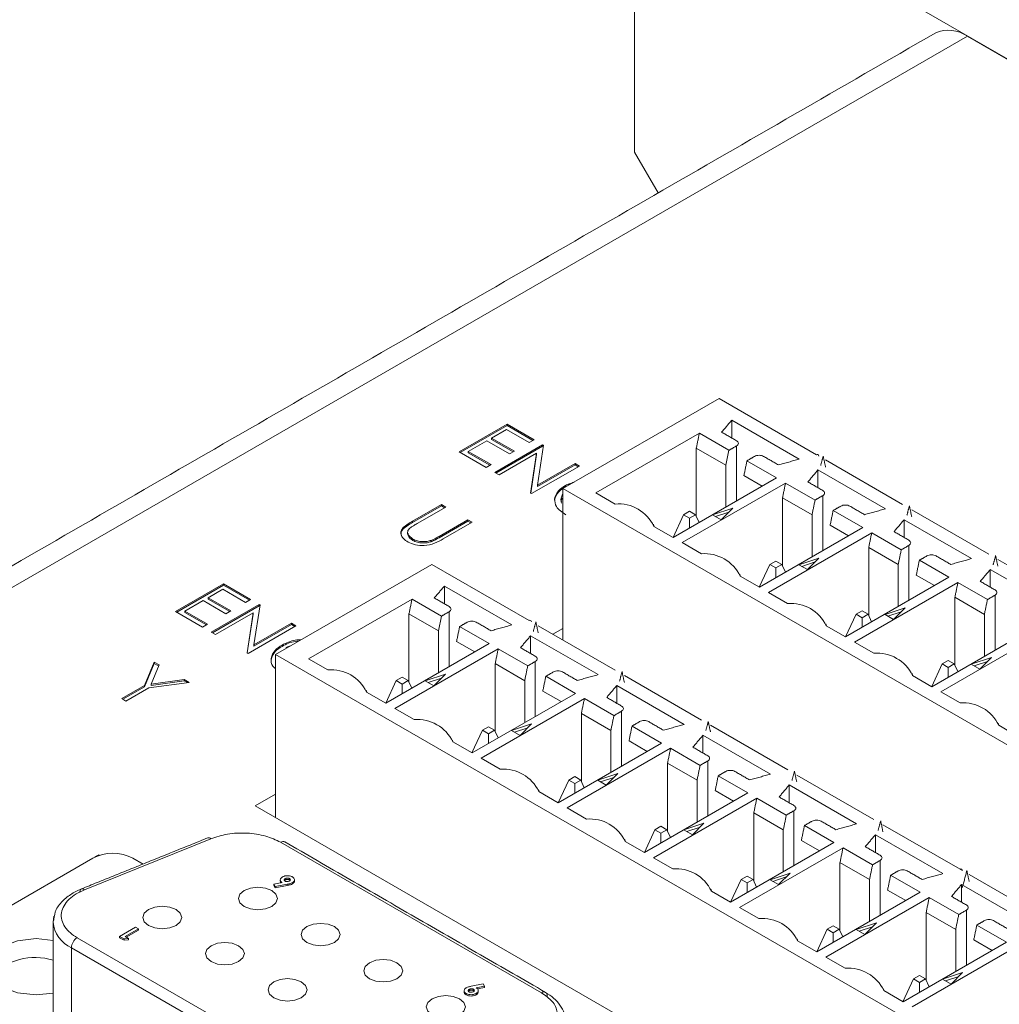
# Model space of a CAD drawing. Header units: inches. Extents: x 0.2 to 16.3, y 0.2 to 11.5.
# Tile 24 of 64: x 2.1 to 2.9, y 3.1 to 3.9. Entities that reach past the tile are written whole.
import ezdxf

# ---------------------------------------------------------------- set-up
doc = ezdxf.new("R2010")
doc.units = ezdxf.units.IN
doc.header["$MEASUREMENT"] = 0

msp = doc.modelspace()

# ---------------------------------------------------------------- linework, layer by layer
at = {"color": 7, "linetype": 'Continuous', "lineweight": 15}
for p, q in [((4.93972, 2.65299), (2.5827, 4.01367)), ((2.5827, 4.01367), (2.5827, 3.76054)), ((2.85565, 3.85573), (1.00962, 2.79004)), ((4.66678, 2.81018), (2.85565, 3.85573)), ((2.5827, 3.76054), (2.602, 3.72711)), ((2.52391, 3.48448), (2.65196, 3.55841)), ((2.65196, 3.55841), (2.73186, 3.51228)), ((2.71766, 3.50869), (2.66236, 3.54062)), ((2.66236, 3.52605), (2.66236, 3.54062)), ((2.43875, 3.51467), (2.47803, 3.53734)), ((2.43968, 3.51413), (2.47803, 3.53627)), ((2.47753, 3.53298), (2.46544, 3.52601)), ((2.49616, 3.52223), (2.47753, 3.53298)), ((2.47803, 3.53734), (2.50019, 3.52455)), ((2.47803, 3.53627), (2.47803, 3.53734)), ((2.47803, 3.53627), (2.49926, 3.52402)), ((2.46141, 3.52368), (2.4463, 3.51496)), ((2.48005, 3.51292), (2.46141, 3.52368)), ((2.46544, 3.52601), (2.48407, 3.51525)), ((2.46544, 3.52493), (2.46544, 3.52601)), ((2.46544, 3.52493), (2.48315, 3.51471)), ((2.50019, 3.52455), (2.49616, 3.52223)), ((2.6358, 3.5299), (2.55102, 3.48096)), ((2.66002, 3.51592), (2.6358, 3.5299)), ((2.4463, 3.51496), (2.46494, 3.5042)), ((2.4463, 3.51389), (2.4463, 3.51496)), ((2.46796, 3.4978), (2.50724, 3.52048)), ((2.46889, 3.49727), (2.50724, 3.51941)), ((2.48407, 3.51525), (2.48005, 3.51292)), ((2.50798, 3.52005), (2.50302, 3.48722)), ((2.50724, 3.52048), (2.50798, 3.52005)), ((2.50724, 3.51941), (2.50724, 3.52048)), ((2.50724, 3.51941), (2.50783, 3.51907)), ((2.63331, 3.51775), (2.63331, 3.46181)), ((2.65753, 3.50376), (2.63331, 3.51775)), ((2.65753, 3.50376), (2.66002, 3.51592)), ((2.66626, 3.51952), (2.66626, 3.47441)), ((2.46091, 3.50187), (2.43875, 3.51467)), ((2.4463, 3.51389), (2.46401, 3.50366)), ((2.50233, 3.51358), (2.47148, 3.49577)), ((2.49737, 3.48082), (2.50233, 3.51358)), ((2.49752, 3.48074), (2.50233, 3.51251)), ((2.50233, 3.51251), (2.50233, 3.51358)), ((2.69909, 3.49336), (2.67487, 3.50734)), ((2.73929, 3.508), (2.80257, 3.47146)), ((2.46494, 3.5042), (2.46091, 3.50187)), ((2.53746, 3.50304), (2.49818, 3.48036)), ((2.50302, 3.48722), (2.53393, 3.50507)), ((2.50302, 3.48615), (2.53393, 3.504)), ((2.53393, 3.50507), (2.53746, 3.50304)), ((2.53393, 3.504), (2.53393, 3.50507)), ((2.53393, 3.504), (2.53653, 3.5025)), ((2.65753, 3.50376), (2.65753, 3.46937)), ((2.78838, 3.46787), (2.73307, 3.4998)), ((2.73307, 3.48523), (2.73307, 3.4998)), ((2.47148, 3.49577), (2.46796, 3.4978)), ((2.61431, 3.44442), (2.69909, 3.49336)), ((2.67238, 3.49519), (2.68732, 3.48657)), ((2.50302, 3.48615), (2.50302, 3.48722)), ((3.11539, 3.14302), (2.52391, 3.48448)), ((2.52391, 3.48448), (2.52391, 3.3602)), ((2.5261, 3.48611), (2.5261, 3.48718)), ((2.70651, 3.48908), (2.62173, 3.44014)), ((2.73073, 3.47509), (2.70651, 3.48908)), ((2.49818, 3.48036), (2.49737, 3.48082)), ((2.55102, 3.48096), (2.56681, 3.47184)), ((2.70402, 3.47693), (2.70402, 3.42099)), ((2.72824, 3.46294), (2.70402, 3.47693)), ((2.73697, 3.4787), (2.73697, 3.43359)), ((2.40049, 3.45769), (2.42422, 3.47139)), ((2.40049, 3.45662), (2.42422, 3.47032)), ((2.42774, 3.46935), (2.40421, 3.45577)), ((2.42422, 3.47139), (2.42774, 3.46935)), ((2.42422, 3.47032), (2.42422, 3.47139)), ((2.42422, 3.47032), (2.42681, 3.46882)), ((2.66319, 3.46836), (2.64672, 3.46287)), ((2.65368, 3.45885), (2.66319, 3.46836)), ((2.7698, 3.45254), (2.74558, 3.46652)), ((2.81, 3.46718), (2.87328, 3.43064)), ((2.42234, 3.4453), (2.44587, 3.45889)), ((2.44587, 3.45889), (2.4494, 3.45685)), ((2.44587, 3.45782), (2.44587, 3.45889)), ((2.6143, 3.44443), (2.62294, 3.46305)), ((2.62784, 3.46588), (2.62294, 3.46305)), ((2.62294, 3.46305), (2.62784, 3.46022)), ((2.63274, 3.46305), (2.62784, 3.46588)), ((2.62784, 3.46022), (2.63274, 3.46305)), ((2.62784, 3.45223), (2.62784, 3.46022)), ((2.63566, 3.45675), (2.63274, 3.46305)), ((2.64672, 3.46287), (2.65368, 3.45885)), ((2.65998, 3.46514), (2.64907, 3.46151)), ((2.72824, 3.46294), (2.72824, 3.42855)), ((2.85909, 3.42705), (2.80378, 3.45898)), ((2.80378, 3.44441), (2.80378, 3.45898)), ((2.39291, 3.45144), (2.39291, 3.45251)), ((2.40049, 3.45662), (2.40049, 3.45769)), ((2.42234, 3.44423), (2.44587, 3.45782)), ((2.4494, 3.45685), (2.42567, 3.44316)), ((2.44587, 3.45782), (2.44847, 3.45632)), ((2.59852, 3.45354), (2.61431, 3.44442)), ((2.68502, 3.4036), (2.7698, 3.45254)), ((2.74309, 3.45437), (2.75803, 3.44575)), ((2.40073, 3.44201), (2.40073, 3.44308)), ((2.42234, 3.44423), (2.42234, 3.4453)), ((2.77722, 3.44826), (2.69244, 3.39932)), ((2.80144, 3.43427), (2.77722, 3.44826)), ((2.41584, 3.44094), (2.41584, 3.44201)), ((2.62173, 3.44014), (2.63752, 3.43102)), ((2.77473, 3.43611), (2.77473, 3.38017)), ((2.79895, 3.42212), (2.77473, 3.43611)), ((2.80768, 3.43787), (2.80768, 3.39277)), ((2.7339, 3.42754), (2.71743, 3.42205)), ((2.72439, 3.41803), (2.7339, 3.42754)), ((2.88071, 3.42636), (2.94399, 3.38982)), ((2.2882, 3.34841), (2.41626, 3.42234)), ((2.41626, 3.42234), (2.49616, 3.37622)), ((2.68501, 3.40361), (2.69365, 3.42223)), ((2.69855, 3.42506), (2.69365, 3.42223)), ((2.69365, 3.42223), (2.69855, 3.4194)), ((2.70345, 3.42223), (2.69855, 3.42506)), ((2.69855, 3.4194), (2.70345, 3.42223)), ((2.69855, 3.41141), (2.69855, 3.4194)), ((2.70637, 3.41593), (2.70345, 3.42223)), ((2.71743, 3.42205), (2.72439, 3.41803)), ((2.73069, 3.42432), (2.71979, 3.42069)), ((2.79895, 3.42212), (2.79895, 3.38773)), ((2.84051, 3.41172), (2.81629, 3.4257)), ((2.9298, 3.38623), (2.87449, 3.41816)), ((2.87449, 3.40359), (2.87449, 3.41816)), ((2.66923, 3.41272), (2.68502, 3.4036)), ((2.75573, 3.36278), (2.84051, 3.41172)), ((2.8138, 3.41355), (2.82874, 3.40493)), ((2.20619, 3.38361), (2.24547, 3.40629)), ((2.20711, 3.38307), (2.24547, 3.40522)), ((2.24497, 3.40193), (2.23288, 3.39495)), ((2.2636, 3.39117), (2.24497, 3.40193)), ((2.24547, 3.40629), (2.26763, 3.39349)), ((2.24547, 3.40522), (2.24547, 3.40629)), ((2.24547, 3.40522), (2.2667, 3.39296)), ((2.48196, 3.37263), (2.42666, 3.40455)), ((2.42666, 3.38998), (2.42666, 3.40455)), ((2.84793, 3.40744), (2.76315, 3.35849)), ((2.87215, 3.39345), (2.84793, 3.40744)), ((2.23288, 3.39495), (2.25151, 3.38419)), ((2.23288, 3.39388), (2.23288, 3.39495)), ((2.23288, 3.39388), (2.25059, 3.38365)), ((2.4001, 3.39383), (2.31532, 3.34489)), ((2.42432, 3.37985), (2.4001, 3.39383)), ((2.69244, 3.39932), (2.70823, 3.3902)), ((2.84544, 3.39528), (2.84544, 3.33935)), ((2.86966, 3.3813), (2.84544, 3.39528)), ((2.87839, 3.39705), (2.87839, 3.35195)), ((2.22885, 3.39262), (2.21374, 3.3839)), ((2.24748, 3.38186), (2.22885, 3.39262)), ((2.2354, 3.36675), (2.27468, 3.38942)), ((2.23632, 3.36621), (2.27468, 3.38835)), ((2.26763, 3.39349), (2.2636, 3.39117)), ((2.27542, 3.389), (2.27045, 3.35617)), ((2.27468, 3.38942), (2.27542, 3.389)), ((2.27468, 3.38835), (2.27468, 3.38942)), ((2.27468, 3.38835), (2.27527, 3.38801)), ((2.80461, 3.38672), (2.78814, 3.38123)), ((2.7951, 3.37721), (2.80461, 3.38672)), ((2.22835, 3.37082), (2.20619, 3.38361)), ((2.21374, 3.3839), (2.23237, 3.37314)), ((2.21374, 3.38283), (2.21374, 3.3839)), ((2.21374, 3.38283), (2.23145, 3.37261)), ((2.26977, 3.38252), (2.23892, 3.36471)), ((2.25151, 3.38419), (2.24748, 3.38186)), ((2.26481, 3.34976), (2.26977, 3.38252)), ((2.26496, 3.34968), (2.26977, 3.38145)), ((2.26977, 3.38145), (2.26977, 3.38252)), ((2.39761, 3.38168), (2.39761, 3.32574)), ((2.42183, 3.3677), (2.39761, 3.38168)), ((2.42183, 3.3677), (2.42432, 3.37985)), ((2.43055, 3.38345), (2.43055, 3.33834)), ((2.75572, 3.36279), (2.76436, 3.38141)), ((2.76926, 3.38424), (2.76436, 3.38141)), ((2.76436, 3.38141), (2.76926, 3.37858)), ((2.77416, 3.38141), (2.76926, 3.38424)), ((2.76926, 3.37858), (2.77416, 3.38141)), ((2.76926, 3.37059), (2.76926, 3.37858)), ((2.77708, 3.37511), (2.77416, 3.38141)), ((2.78814, 3.38123), (2.7951, 3.37721)), ((2.8014, 3.3835), (2.7905, 3.37987)), ((2.86966, 3.3813), (2.86966, 3.34691)), ((2.23237, 3.37314), (2.22835, 3.37082)), ((2.3049, 3.37198), (2.26562, 3.3493)), ((2.27045, 3.35617), (2.30137, 3.37401)), ((2.27045, 3.35509), (2.30137, 3.37294)), ((2.30137, 3.37401), (2.3049, 3.37198)), ((2.30137, 3.37294), (2.30137, 3.37401)), ((2.30137, 3.37294), (2.30397, 3.37144)), ((2.46338, 3.35729), (2.43916, 3.37128)), ((2.50358, 3.37193), (2.56687, 3.3354)), ((2.51562, 3.36498), (2.52391, 3.36977)), ((2.73994, 3.3719), (2.75573, 3.36278)), ((2.82644, 3.32196), (2.91122, 3.3709)), ((2.23892, 3.36471), (2.2354, 3.36675)), ((2.42183, 3.3677), (2.42183, 3.33331)), ((2.55267, 3.33181), (2.49737, 3.36373)), ((2.49737, 3.34916), (2.49737, 3.36373)), ((2.91864, 3.36662), (2.83386, 3.31767)), ((2.27045, 3.35509), (2.27045, 3.35617)), ((2.29354, 3.35505), (2.29354, 3.35612)), ((2.37861, 3.30835), (2.46338, 3.35729)), ((2.43668, 3.35913), (2.45162, 3.3505)), ((2.76315, 3.35849), (2.77894, 3.34938)), ((2.26562, 3.3493), (2.26481, 3.34976)), ((2.87969, 3.00696), (2.2882, 3.34841)), ((2.2882, 3.34841), (2.2882, 3.2145)), ((2.47081, 3.35301), (2.38603, 3.30407)), ((2.49503, 3.33903), (2.47081, 3.35301)), ((2.87533, 3.34589), (2.85885, 3.3404)), ((2.86581, 3.33639), (2.87533, 3.34589)), ((2.18062, 3.32291), (2.18863, 3.34208)), ((2.18062, 3.32184), (2.18863, 3.341)), ((2.19267, 3.33975), (2.18612, 3.32404)), ((2.18863, 3.34208), (2.19267, 3.33975)), ((2.18863, 3.341), (2.18863, 3.34208)), ((2.18863, 3.341), (2.19231, 3.33888)), ((2.31532, 3.34489), (2.33111, 3.33577)), ((2.46832, 3.34086), (2.46832, 3.28492)), ((2.49254, 3.32688), (2.46832, 3.34086)), ((2.50126, 3.34263), (2.50126, 3.29752)), ((2.82643, 3.32197), (2.83507, 3.34059)), ((2.83997, 3.34342), (2.83507, 3.34059)), ((2.83507, 3.34059), (2.83997, 3.33776)), ((2.84487, 3.34059), (2.83997, 3.34342)), ((2.83997, 3.33776), (2.84487, 3.34059)), ((2.83997, 3.32977), (2.83997, 3.33776)), ((2.8478, 3.33429), (2.84487, 3.34059)), ((2.85885, 3.3404), (2.86581, 3.33639)), ((2.87211, 3.34268), (2.86121, 3.33905)), ((2.39214, 3.32981), (2.38723, 3.32698)), ((2.39704, 3.32698), (2.39214, 3.32981)), ((2.42749, 3.33229), (2.41102, 3.3268)), ((2.41798, 3.32278), (2.42749, 3.33229)), ((2.53409, 3.31647), (2.50987, 3.33046)), ((2.57429, 3.33111), (2.63758, 3.29457)), ((2.81065, 3.33108), (2.82644, 3.32196)), ((2.16194, 3.31213), (2.18062, 3.32291)), ((2.16287, 3.31159), (2.18062, 3.32184)), ((2.18062, 3.32184), (2.18062, 3.32291)), ((2.21734, 3.3255), (2.18414, 3.32087)), ((2.18612, 3.32404), (2.2133, 3.32783)), ((2.18612, 3.32297), (2.2133, 3.32676)), ((2.18612, 3.32297), (2.18612, 3.32404)), ((2.2133, 3.32783), (2.21734, 3.3255)), ((2.2133, 3.32676), (2.2133, 3.32783)), ((2.2133, 3.32676), (2.21585, 3.3253)), ((2.37859, 3.30836), (2.38723, 3.32698)), ((2.38723, 3.32698), (2.39214, 3.32415)), ((2.39214, 3.32415), (2.39704, 3.32698)), ((2.39214, 3.31616), (2.39214, 3.32415)), ((2.39996, 3.32068), (2.39704, 3.32698)), ((2.41102, 3.3268), (2.41798, 3.32278)), ((2.42428, 3.32907), (2.41337, 3.32544)), ((2.49254, 3.32688), (2.49254, 3.29249)), ((2.62338, 3.29099), (2.56808, 3.32291)), ((2.56808, 3.30834), (2.56808, 3.32291)), ((2.18414, 3.32087), (2.16547, 3.31009)), ((2.36282, 3.31747), (2.37861, 3.30835)), ((2.44932, 3.26753), (2.53409, 3.31647)), ((2.50739, 3.3183), (2.52233, 3.30968)), ((2.83386, 3.31767), (2.84966, 3.30856)), ((2.16547, 3.31009), (2.16194, 3.31213)), ((2.54152, 3.31219), (2.45674, 3.26325)), ((2.56574, 3.29821), (2.54152, 3.31219)), ((2.38603, 3.30407), (2.40182, 3.29495)), ((2.53903, 3.30004), (2.53903, 3.2441)), ((2.56325, 3.28606), (2.53903, 3.30004)), ((2.57197, 3.30181), (2.57197, 3.2567)), ((2.46285, 3.28899), (2.45794, 3.28616)), ((2.46775, 3.28616), (2.46285, 3.28899)), ((2.4982, 3.29147), (2.48173, 3.28598)), ((2.48869, 3.28196), (2.4982, 3.29147)), ((2.60481, 3.27565), (2.58059, 3.28964)), ((2.64501, 3.29029), (2.70829, 3.25375)), ((2.88136, 3.29026), (2.89715, 3.28114)), ((2.4493, 3.26754), (2.45794, 3.28616)), ((2.45794, 3.28616), (2.46285, 3.28333)), ((2.46285, 3.28333), (2.46775, 3.28616)), ((2.46285, 3.27534), (2.46285, 3.28333)), ((2.47067, 3.27986), (2.46775, 3.28616)), ((2.48173, 3.28598), (2.48869, 3.28196)), ((2.49499, 3.28825), (2.48408, 3.28462)), ((2.56325, 3.28606), (2.56325, 3.25167)), ((2.69409, 3.25017), (2.63879, 3.28209)), ((2.63879, 3.26752), (2.63879, 3.28209)), ((2.43353, 3.27665), (2.44932, 3.26753)), ((2.52003, 3.22671), (2.60481, 3.27565)), ((2.5781, 3.27748), (2.59304, 3.26886)), ((2.61223, 3.27137), (2.52745, 3.22243)), ((2.63645, 3.25739), (2.61223, 3.27137)), ((2.45674, 3.26325), (2.47253, 3.25413)), ((2.60974, 3.25922), (2.60974, 3.20328)), ((2.63396, 3.24523), (2.60974, 3.25922)), ((2.64269, 3.26099), (2.64269, 3.21588)), ((2.56891, 3.25065), (2.55244, 3.24516)), ((2.5594, 3.24114), (2.56891, 3.25065)), ((2.67552, 3.23483), (2.6513, 3.24881)), ((2.71572, 3.24947), (2.779, 3.21293)), ((2.52001, 3.22672), (2.52866, 3.24534)), ((2.53356, 3.24817), (2.52866, 3.24534)), ((2.52866, 3.24534), (2.53356, 3.24251)), ((2.53846, 3.24534), (2.53356, 3.24817)), ((2.53356, 3.24251), (2.53846, 3.24534)), ((2.53356, 3.23452), (2.53356, 3.24251)), ((2.54138, 3.23904), (2.53846, 3.24534)), ((2.55244, 3.24516), (2.5594, 3.24114)), ((2.5657, 3.24743), (2.55479, 3.2438)), ((2.63396, 3.24523), (2.63396, 3.21084)), ((2.76481, 3.20934), (2.7095, 3.24127)), ((2.7095, 3.2267), (2.7095, 3.24127)), ((2.27157, 3.2241), (2.2882, 3.2337)), ((2.50424, 3.23583), (2.52003, 3.22671)), ((2.59074, 3.18589), (2.67552, 3.23483)), ((2.64881, 3.23666), (2.66375, 3.22804)), ((3.56558, 2.47709), (2.27157, 3.2241)), ((2.68294, 3.23055), (2.59816, 3.18161)), ((2.70716, 3.21657), (2.68294, 3.23055)), ((2.52745, 3.22243), (2.54324, 3.21331)), ((2.68045, 3.2184), (2.68045, 3.16246)), ((2.70467, 3.20441), (2.68045, 3.2184)), ((2.7134, 3.22017), (2.7134, 3.17506)), ((2.63962, 3.20983), (2.62315, 3.20434)), ((2.63011, 3.20032), (2.63962, 3.20983)), ((2.74623, 3.19401), (2.72201, 3.20799)), ((2.78643, 3.20865), (2.84971, 3.17211)), ((2.59073, 3.1859), (2.59937, 3.20452)), ((2.60427, 3.20735), (2.59937, 3.20452)), ((2.59937, 3.20452), (2.60427, 3.20169)), ((2.60917, 3.20452), (2.60427, 3.20735)), ((2.60427, 3.20169), (2.60917, 3.20452)), ((2.60427, 3.1937), (2.60427, 3.20169)), ((2.61209, 3.19822), (2.60917, 3.20452)), ((2.62315, 3.20434), (2.63011, 3.20032)), ((2.63641, 3.20661), (2.6255, 3.20298)), ((2.70467, 3.20441), (2.70467, 3.17002)), ((2.83552, 3.16852), (2.78021, 3.20045)), ((2.78021, 3.18588), (2.78021, 3.20045)), ((2.23514, 3.19717), (2.13144, 3.15526)), ((2.50631, 3.07076), (2.29234, 3.19428)), ((2.57495, 3.19501), (2.59074, 3.18589)), ((2.66145, 3.14507), (2.74623, 3.19401)), ((2.71952, 3.19584), (2.73446, 3.18722)), ((2.14312, 3.18396), (2.14005, 3.18219)), ((2.14375, 3.18359), (2.14312, 3.18396)), ((2.14312, 3.18339), (2.14312, 3.18396)), ((2.75365, 3.18973), (2.66887, 3.14079)), ((2.77787, 3.17575), (2.75365, 3.18973)), ((1.93735, 3.06528), (2.13817, 3.18121)), ((2.17117, 3.18121), (2.17947, 3.17642)), ((2.59816, 3.18161), (2.61395, 3.17249)), ((2.75116, 3.17758), (2.75116, 3.12164)), ((2.77538, 3.16359), (2.75116, 3.17758)), ((2.78411, 3.17935), (2.78411, 3.13424)), ((2.71033, 3.16901), (2.69386, 3.16352)), ((2.70082, 3.1595), (2.71033, 3.16901)), ((2.85002, 3.17194), (2.85157, 3.17104)), ((2.85714, 3.16783), (2.92042, 3.13129)), ((2.28689, 3.15985), (2.29368, 3.16112)), ((2.28792, 3.15803), (2.28689, 3.15985)), ((2.28689, 3.15985), (2.28689, 3.15876)), ((2.29781, 3.15989), (2.28792, 3.15803)), ((2.2961, 3.16438), (2.2961, 3.16329)), ((2.29781, 3.15989), (2.29781, 3.1588)), ((2.29968, 3.16447), (2.29968, 3.16338)), ((2.30195, 3.16005), (2.30195, 3.16114)), ((2.66144, 3.14508), (2.67008, 3.1637)), ((2.67498, 3.16653), (2.67008, 3.1637)), ((2.67008, 3.1637), (2.67498, 3.16087)), ((2.67988, 3.1637), (2.67498, 3.16653)), ((2.67498, 3.16087), (2.67988, 3.1637)), ((2.67498, 3.15288), (2.67498, 3.16087)), ((2.6828, 3.1574), (2.67988, 3.1637)), ((2.69386, 3.16352), (2.70082, 3.1595)), ((2.70712, 3.16579), (2.69621, 3.16216)), ((2.77538, 3.16359), (2.77538, 3.1292)), ((2.81694, 3.15319), (2.79272, 3.16717)), ((2.90623, 3.1277), (2.85092, 3.15963)), ((2.85092, 3.14506), (2.85092, 3.15963)), ((2.28689, 3.15876), (2.28792, 3.15694)), ((2.28792, 3.15694), (2.29781, 3.1588)), ((2.28792, 3.15803), (2.28792, 3.15694)), ((2.64566, 3.15419), (2.66145, 3.14507)), ((2.73216, 3.10425), (2.81694, 3.15319)), ((2.79023, 3.15502), (2.80517, 3.1464)), ((2.82436, 3.14891), (2.73958, 3.09997)), ((2.84858, 3.13492), (2.82436, 3.14891)), ((2.66887, 3.14079), (2.68466, 3.13167)), ((2.82187, 3.13676), (2.82187, 3.08082)), ((2.84609, 3.12277), (2.82187, 3.13676)), ((2.85482, 3.13853), (2.85482, 3.09342)), ((2.78104, 3.12819), (2.76457, 3.1227)), ((2.77153, 3.11868), (2.78104, 3.12819)), ((2.16022, 3.11702), (2.17336, 3.12461)), ((2.17572, 3.12324), (2.16477, 3.11692)), ((2.16571, 3.11638), (2.17572, 3.12216)), ((2.17336, 3.12461), (2.17572, 3.12324)), ((2.17572, 3.12324), (2.17572, 3.12216)), ((2.73215, 3.10426), (2.74079, 3.12288)), ((2.74569, 3.12571), (2.74079, 3.12288)), ((2.74079, 3.12288), (2.74569, 3.12005)), ((2.75059, 3.12288), (2.74569, 3.12571)), ((2.74569, 3.12005), (2.75059, 3.12288)), ((2.74569, 3.11206), (2.74569, 3.12005)), ((2.75351, 3.11658), (2.75059, 3.12288)), ((2.76457, 3.1227), (2.77153, 3.11868)), ((2.77783, 3.12497), (2.76693, 3.12134)), ((2.84609, 3.12277), (2.84609, 3.08838)), ((2.88765, 3.11237), (2.86343, 3.12635)), ((2.12547, 3.11591), (2.37054, 2.97443)), ((2.16386, 3.11492), (2.16022, 3.11702)), ((2.16022, 3.11702), (2.16022, 3.11593)), ((2.16022, 3.11593), (2.16386, 3.11383)), ((2.16746, 3.11537), (2.16386, 3.11492)), ((2.16386, 3.11492), (2.16386, 3.11383)), ((2.16386, 3.11383), (2.16746, 3.11428)), ((2.16477, 3.11692), (2.16746, 3.11537)), ((2.16746, 3.11537), (2.16746, 3.11428)), ((2.71637, 3.11337), (2.73216, 3.10425)), ((2.80287, 3.06343), (2.88765, 3.11237)), ((2.86094, 3.1142), (2.87588, 3.10558)), ((2.12075, 3.10774), (2.36583, 2.96626)), ((2.12075, 2.9907), (2.12075, 3.10774)), ((2.89507, 3.10809), (2.81029, 3.05915)), ((2.73958, 3.09997), (2.75537, 3.09085)), ((2.85176, 3.08737), (2.83528, 3.08188)), ((2.84224, 3.07786), (2.85176, 3.08737)), ((2.8115, 3.08206), (2.80286, 3.06344)), ((2.8164, 3.08489), (2.8115, 3.08206)), ((2.8115, 3.08206), (2.8164, 3.07923)), ((2.8213, 3.08206), (2.8164, 3.08489)), ((2.8164, 3.07923), (2.8213, 3.08206)), ((2.8164, 3.07124), (2.8164, 3.07923)), ((2.82422, 3.07576), (2.8213, 3.08206)), ((2.83528, 3.08188), (2.84224, 3.07786)), ((2.84854, 3.08415), (2.83764, 3.08052)), ((2.44705, 3.07248), (2.44705, 3.07357)), ((2.4487, 3.0761), (2.4586, 3.07797)), ((2.45054, 3.07368), (2.45054, 3.07259)), ((2.45964, 3.07615), (2.45284, 3.07487)), ((2.4539, 3.07398), (2.45964, 3.07506)), ((2.4586, 3.07797), (2.45964, 3.07615)), ((2.45964, 3.07615), (2.45964, 3.07506)), ((2.78708, 3.07255), (2.80287, 3.06343)), ((2.44452, 3.07014), (2.44452, 3.06906)), ((2.45264, 3.07019), (2.45264, 3.0691))]:
    msp.add_line(p, q, dxfattribs=at)
at = {"color": 7, "linetype": 'Continuous', "lineweight": 15, "flags": 128}
for points in [[(2.29234, 3.19428), (2.29326, 3.19471), (2.29415, 3.19491), (2.29496, 3.19488), (2.29568, 3.19461), (2.29568, 3.19461)], [(2.13144, 3.15526), (2.13069, 3.15577), (2.12997, 3.15606), (2.12931, 3.1561), (2.12873, 3.1559), (2.12826, 3.15547), (2.1279, 3.15482), (2.12769, 3.15398), (2.12761, 3.15297)], [(2.26238, 3.1547), (2.25891, 3.15171), (2.2577, 3.14817), (2.25891, 3.14464), (2.26238, 3.14164), (2.26757, 3.13964), (2.2737, 3.13893), (2.27982, 3.13964), (2.28501, 3.14164), (2.28848, 3.14464), (2.2897, 3.14817), (2.28848, 3.15171), (2.28501, 3.1547), (2.27982, 3.1567), (2.2737, 3.15741), (2.26757, 3.1567), (2.26238, 3.1547)], [(2.18389, 3.13905), (2.18043, 3.13606), (2.17921, 3.13252), (2.18043, 3.12899), (2.18389, 3.12599), (2.18908, 3.12399), (2.19521, 3.12329), (2.20133, 3.12399), (2.20652, 3.12599), (2.20999, 3.12899), (2.21121, 3.13252), (2.20999, 3.13606), (2.20652, 3.13905), (2.20133, 3.14106), (2.19521, 3.14176), (2.18908, 3.14106), (2.18389, 3.13905)], [(2.10642, 3.1336), (2.10591, 3.13128), (2.10572, 3.1287)], [(2.31377, 3.12504), (2.3103, 3.12204), (2.30908, 3.11851), (2.3103, 3.11497), (2.31377, 3.11198), (2.31896, 3.10997), (2.32508, 3.10927), (2.3312, 3.10997), (2.33639, 3.11198), (2.33986, 3.11497), (2.34108, 3.11851), (2.33986, 3.12204), (2.33639, 3.12504), (2.3312, 3.12704), (2.32508, 3.12774), (2.31896, 3.12704), (2.31377, 3.12504)], [(2.10572, 3.11372), (2.09173, 3.11518), (2.07643, 3.11342), (2.06345, 3.10842), (2.05478, 3.10093), (2.05173, 3.09209), (2.05478, 3.08325), (2.06345, 3.07576), (2.07643, 3.07076), (2.09173, 3.069), (2.10572, 3.07045)], [(2.23528, 3.10939), (2.23181, 3.10639), (2.23059, 3.10286), (2.23181, 3.09933), (2.23528, 3.09633), (2.24047, 3.09433), (2.24659, 3.09362), (2.25271, 3.09433), (2.2579, 3.09633), (2.26137, 3.09933), (2.26259, 3.10286), (2.26137, 3.10639), (2.2579, 3.10939), (2.25271, 3.11139), (2.24659, 3.1121), (2.24047, 3.11139), (2.23528, 3.10939)], [(2.36515, 3.09538), (2.36168, 3.09238), (2.36046, 3.08884), (2.36168, 3.08531), (2.36515, 3.08231), (2.37034, 3.08031), (2.37646, 3.07961), (2.38259, 3.08031), (2.38778, 3.08231), (2.39124, 3.08531), (2.39246, 3.08884), (2.39124, 3.09238), (2.38778, 3.09538), (2.38259, 3.09738), (2.37646, 3.09808), (2.37034, 3.09738), (2.36515, 3.09538)], [(2.28666, 3.07973), (2.28319, 3.07673), (2.28197, 3.0732), (2.28319, 3.06966), (2.28666, 3.06667), (2.29185, 3.06466), (2.29797, 3.06396), (2.3041, 3.06466), (2.30929, 3.06667), (2.31276, 3.06966), (2.31397, 3.0732), (2.31276, 3.07673), (2.30929, 3.07973), (2.3041, 3.08173), (2.29797, 3.08243), (2.29185, 3.08173), (2.28666, 3.07973)], [(2.41653, 3.06571), (2.41306, 3.06272), (2.41185, 3.05918), (2.41306, 3.05565), (2.41653, 3.05265), (2.42172, 3.05065), (2.42785, 3.04995), (2.43397, 3.05065), (2.43916, 3.05265), (2.44263, 3.05565), (2.44385, 3.05918), (2.44263, 3.06272), (2.43916, 3.06571), (2.43397, 3.06772), (2.42785, 3.06842), (2.42172, 3.06772), (2.41653, 3.06571)]]:
    msp.add_lwpolyline(points, dxfattribs=at)
at = {"color": 7, "linetype": 'Continuous', "lineweight": 15}
for centre, radius, start, end in [((2.84022, 3.83419), 0.02649, 54.38242, 114.30709), ((2.73259, 3.5114), 0.00115, 350.78331, 129.20409), ((2.56948, 3.43984), 0.03211, 25.2464, 94.75898), ((2.64019, 3.39902), 0.03211, 25.24637, 94.75901), ((2.7109, 3.3582), 0.03211, 25.2464, 94.75898), ((2.49688, 3.37533), 0.00115, 350.78558, 129.20367), ((2.78161, 3.31738), 0.03211, 25.2464, 94.75898), ((2.33377, 3.30377), 0.03211, 25.24665, 94.75873), ((2.85232, 3.27656), 0.03211, 25.24639, 94.75899), ((2.40448, 3.26295), 0.03211, 25.24662, 94.75875), ((2.4752, 3.22213), 0.03211, 25.24665, 94.75873), ((2.54591, 3.18131), 0.03211, 25.24665, 94.75873), ((2.23328, 3.19547), 0.00252, 42.45853, 104.64351), ((2.15467, 3.14937), 0.03586, 62.6098, 117.39023), ((2.61662, 3.14049), 0.03211, 25.24664, 94.75873), ((2.85044, 3.17123), 0.00115, 350.78558, 129.20367), ((2.13097, 3.13095), 0.02535, 185.08865, 246.23151), ((2.68733, 3.09967), 0.03211, 25.24663, 94.75875), ((2.13099, 3.10728), 0.01025, 122.60557, 177.39437), ((2.09069, 3.04991), 0.0498, 72.44269, 136.92617), ((2.75804, 3.05885), 0.03211, 25.24663, 94.75875), ((2.50815, 3.06851), 0.00291, 350.78648, 129.20295)]:
    msp.add_arc(centre, radius, start, end, dxfattribs=at)
for points in [[(2.82931, 3.85833), (0.98329, 2.79265)], [(2.6541, 3.53082), (2.66236, 3.54062)], [(2.6358, 3.5299), (2.63331, 3.51775)], [(2.66626, 3.5238), (2.6541, 3.53082)], [(2.66002, 3.51592), (2.66626, 3.51952)], [(2.67487, 3.50734), (2.67238, 3.49519)], [(2.6811, 3.51094), (2.67487, 3.50734)], [(2.70068, 3.50393), (2.68853, 3.51094)], [(2.71766, 3.50869), (2.70068, 3.50393)], [(2.73743, 3.51121), (2.73533, 3.50339)], [(2.73927, 3.50222), (2.73743, 3.51121)], [(2.72481, 3.49), (2.73307, 3.4998)], [(2.5261, 3.48718), (2.53302, 3.48974)], [(2.70651, 3.48908), (2.70402, 3.47693)], [(2.73697, 3.48298), (2.72481, 3.49)], [(2.72824, 3.46294), (2.73073, 3.47509)], [(2.73073, 3.47509), (2.73697, 3.4787)], [(2.74558, 3.46652), (2.74309, 3.45437)], [(2.75181, 3.47012), (2.74558, 3.46652)], [(2.77139, 3.46311), (2.75924, 3.47012)], [(2.78838, 3.46787), (2.77139, 3.46311)], [(2.80814, 3.47039), (2.80604, 3.46257)], [(2.80998, 3.4614), (2.80814, 3.47039)], [(2.79552, 3.44918), (2.80378, 3.45898)], [(2.59867, 3.45345), (2.59809, 3.45519)], [(2.39651, 3.44884), (2.39651, 3.44751)], [(2.77722, 3.44826), (2.77473, 3.43611)], [(2.80768, 3.44216), (2.79552, 3.44918)], [(2.79895, 3.42212), (2.80144, 3.43427)], [(2.80144, 3.43427), (2.80768, 3.43787)], [(2.82252, 3.4293), (2.81629, 3.4257)], [(2.8421, 3.42229), (2.82995, 3.4293)], [(2.85909, 3.42705), (2.8421, 3.42229)], [(2.87885, 3.42957), (2.87681, 3.42194)], [(2.88064, 3.42083), (2.87885, 3.42957)], [(2.81629, 3.4257), (2.8138, 3.41355)], [(2.86623, 3.40836), (2.87449, 3.41816)], [(2.66938, 3.41263), (2.6688, 3.41437)], [(2.4184, 3.39475), (2.42666, 3.40455)], [(2.84793, 3.40744), (2.84544, 3.39528)], [(2.87839, 3.40134), (2.86623, 3.40836)], [(2.4001, 3.39383), (2.39761, 3.38168)], [(2.43055, 3.38773), (2.4184, 3.39475)], [(2.87215, 3.39345), (2.87839, 3.39705)], [(2.86966, 3.3813), (2.87215, 3.39345)], [(2.42432, 3.37985), (2.43055, 3.38345)], [(2.43916, 3.37128), (2.43668, 3.35913)], [(2.4454, 3.37488), (2.43916, 3.37128)], [(2.46498, 3.36786), (2.45282, 3.37488)], [(2.48196, 3.37263), (2.46498, 3.36786)], [(2.50173, 3.37514), (2.49963, 3.36732)], [(2.50357, 3.36615), (2.50173, 3.37514)], [(2.74009, 3.37181), (2.73951, 3.37355)], [(2.48911, 3.35393), (2.49737, 3.36373)], [(2.30012, 3.35529), (2.2968, 3.35393)], [(2.50126, 3.34691), (2.48911, 3.35393)], [(2.47081, 3.35301), (2.46832, 3.34086)], [(2.49254, 3.32688), (2.49503, 3.33903)], [(2.49503, 3.33903), (2.50126, 3.34263)], [(2.50987, 3.33046), (2.50739, 3.3183)], [(2.51611, 3.33406), (2.50987, 3.33046)], [(2.53569, 3.32704), (2.52354, 3.33406)], [(2.55267, 3.33181), (2.53569, 3.32704)], [(2.57244, 3.33432), (2.57034, 3.3265)], [(2.57428, 3.32533), (2.57244, 3.33432)], [(2.8108, 3.33099), (2.81022, 3.33273)], [(2.55982, 3.31311), (2.56808, 3.32291)], [(2.36296, 3.31738), (2.36238, 3.31912)], [(2.57197, 3.30609), (2.55982, 3.31311)], [(2.54152, 3.31219), (2.53903, 3.30004)], [(2.56325, 3.28606), (2.56574, 3.29821)], [(2.56574, 3.29821), (2.57197, 3.30181)], [(2.58059, 3.28964), (2.5781, 3.27748)], [(2.58682, 3.29324), (2.58059, 3.28964)], [(2.6064, 3.28622), (2.59425, 3.29324)], [(2.62338, 3.29099), (2.6064, 3.28622)], [(2.64315, 3.2935), (2.6411, 3.28587)], [(2.64494, 3.28476), (2.64315, 3.2935)], [(2.88151, 3.29017), (2.88093, 3.29191)], [(2.63053, 3.27229), (2.63879, 3.28209)], [(2.43367, 3.27656), (2.43309, 3.2783)], [(2.61223, 3.27137), (2.60974, 3.25922)], [(2.64269, 3.26527), (2.63053, 3.27229)], [(2.63396, 3.24523), (2.63645, 3.25739)], [(2.63645, 3.25739), (2.64269, 3.26099)], [(2.6513, 3.24881), (2.64881, 3.23666)], [(2.65753, 3.25242), (2.6513, 3.24881)], [(2.67711, 3.2454), (2.66496, 3.25242)], [(2.69409, 3.25017), (2.67711, 3.2454)], [(2.71386, 3.25268), (2.71181, 3.24505)], [(2.71565, 3.24394), (2.71386, 3.25268)], [(2.70124, 3.23147), (2.7095, 3.24127)], [(2.50438, 3.23574), (2.5038, 3.23748)], [(2.68294, 3.23055), (2.68045, 3.2184)], [(2.7134, 3.22445), (2.70124, 3.23147)], [(2.70467, 3.20441), (2.70716, 3.21657)], [(2.70716, 3.21657), (2.7134, 3.22017)], [(2.72201, 3.20799), (2.71952, 3.19584)], [(2.72824, 3.21159), (2.72201, 3.20799)], [(2.74782, 3.20458), (2.73567, 3.21159)], [(2.76481, 3.20934), (2.74782, 3.20458)], [(2.78457, 3.21186), (2.78247, 3.20404)], [(2.78641, 3.20287), (2.78457, 3.21186)], [(2.77195, 3.19065), (2.78021, 3.20045)], [(2.23265, 3.19791), (2.12894, 3.156)], [(2.29568, 3.19461), (2.29525, 3.19479)], [(2.50964, 3.07109), (2.29568, 3.19461)], [(2.5751, 3.19492), (2.57451, 3.19666)], [(2.75365, 3.18973), (2.75116, 3.17758)], [(2.78411, 3.18363), (2.77195, 3.19065)], [(2.77538, 3.16359), (2.77787, 3.17575)], [(2.77787, 3.17575), (2.78411, 3.17935)], [(2.79895, 3.17077), (2.79272, 3.16717)], [(2.81853, 3.16376), (2.80638, 3.17077)], [(2.83552, 3.16852), (2.81853, 3.16376)], [(2.85528, 3.17104), (2.85155, 3.15712)], [(2.85712, 3.16205), (2.85528, 3.17104)], [(2.29207, 3.16343), (2.29207, 3.16234)], [(2.29968, 3.16338), (2.3001, 3.163)], [(2.79272, 3.16717), (2.79023, 3.15502)], [(2.84266, 3.14983), (2.85092, 3.15963)], [(2.64581, 3.1541), (2.64523, 3.15584)], [(2.82436, 3.14891), (2.82187, 3.13676)], [(2.85482, 3.14281), (2.84266, 3.14983)], [(2.84858, 3.13492), (2.85482, 3.13853)], [(2.10687, 3.13421), (2.10572, 3.12863)], [(2.10572, 3.1287), (2.10572, 3.01166)], [(2.84609, 3.12277), (2.84858, 3.13492)], [(2.86966, 3.12995), (2.86343, 3.12635)], [(2.88924, 3.12294), (2.87709, 3.12995)], [(2.86343, 3.12635), (2.86094, 3.1142)], [(2.71652, 3.11328), (2.71594, 3.11502)], [(2.44287, 3.07246), (2.44287, 3.07137)], [(2.45054, 3.07259), (2.45103, 3.07218)], [(2.78723, 3.07246), (2.78665, 3.0742)]]:
    msp.add_open_spline(points, degree=1, dxfattribs=at)
for points, knots in [([(2.66626, 3.51952), (2.66669, 3.51983), (2.66755, 3.52045), (2.66792, 3.52166), (2.66755, 3.52286), (2.66669, 3.52349), (2.66626, 3.5238)], [0, 0, 0, 0, 0.249999, 0.499997, 0.749997, 1, 1, 1, 1]), ([(2.68853, 3.51094), (2.68798, 3.51119), (2.6869, 3.51169), (2.68481, 3.5119), (2.68273, 3.51169), (2.68165, 3.51119), (2.6811, 3.51094)], [0, 0, 0, 0, 0.25, 0.500004, 0.75, 1, 1, 1, 1]), ([(2.51708, 3.47622), (2.51783, 3.47853), (2.51918, 3.48266), (2.52399, 3.4858), (2.5261, 3.48718)], [0, 0, 0, 0, 0.5590282, 1, 1, 1, 1]), ([(2.51708, 3.47514), (2.51783, 3.47746), (2.51918, 3.48159), (2.52399, 3.48472), (2.5261, 3.48611)], [0, 0, 0, 0, 0.5590282, 1, 1, 1, 1]), ([(2.73697, 3.4787), (2.7374, 3.47901), (2.73826, 3.47963), (2.73863, 3.48084), (2.73826, 3.48204), (2.7374, 3.48267), (2.73697, 3.48298)], [0, 0, 0, 0, 0.25, 0.499996, 0.75, 1, 1, 1, 1]), ([(2.52641, 3.4629), (2.52323, 3.46507), (2.51755, 3.46896), (2.51722, 3.474), (2.51708, 3.47622)], [0, 0, 0, 0, 0.5598049, 1, 1, 1, 1]), ([(2.52366, 3.47981), (2.52266, 3.47773), (2.52166, 3.47563), (2.52277, 3.47367), (2.52278, 3.47366)], [0, 0, 0, 0, 0.993375, 1, 1, 1, 1]), ([(2.52334, 3.47656), (2.5227, 3.47522), (2.52205, 3.47386), (2.52277, 3.4726), (2.52278, 3.47259)], [0, 0, 0, 0, 0.989735, 1, 1, 1, 1]), ([(2.75924, 3.47012), (2.7587, 3.47037), (2.75761, 3.47087), (2.75553, 3.47108), (2.75344, 3.47087), (2.75236, 3.47037), (2.75181, 3.47012)], [0, 0, 0, 0, 0.250003, 0.500003, 0.750001, 1, 1, 1, 1]), ([(2.3969, 3.44064), (2.39551, 3.44156), (2.39273, 3.4434), (2.39093, 3.44669), (2.39092, 3.44987), (2.39225, 3.45163), (2.39291, 3.45251)], [0, 0, 0, 0, 0.280221, 0.559914, 0.77995, 1, 1, 1, 1]), ([(2.39116, 3.44623), (2.39109, 3.44708), (2.39092, 3.4489), (2.39222, 3.45056), (2.39291, 3.45144)], [0, 0, 0, 0, 0.469201, 1, 1, 1, 1]), ([(2.39291, 3.45251), (2.3942, 3.45354), (2.39649, 3.45538), (2.39927, 3.45699), (2.40049, 3.45769)], [0, 0, 0, 0, 0.5594978, 1, 1, 1, 1]), ([(2.39291, 3.45144), (2.3942, 3.45247), (2.39649, 3.45431), (2.39927, 3.45591), (2.40049, 3.45662)], [0, 0, 0, 0, 0.5594978, 1, 1, 1, 1]), ([(2.39914, 3.45266), (2.39819, 3.45182), (2.39629, 3.45015), (2.39656, 3.44642), (2.39915, 3.44435), (2.40073, 3.44308)], [0, 0, 0, 0, 0.281059, 0.56082, 1, 1, 1, 1]), ([(2.40421, 3.45577), (2.40323, 3.4552), (2.40148, 3.4542), (2.39985, 3.45313), (2.39914, 3.45266)], [0, 0, 0, 0, 0.56013, 1, 1, 1, 1]), ([(2.39684, 3.44764), (2.3968, 3.4471), (2.39664, 3.445), (2.39899, 3.44328), (2.40073, 3.44201)], [0, 0, 0, 0, 0.258578, 1, 1, 1, 1]), ([(2.42567, 3.44316), (2.42345, 3.44191), (2.41903, 3.43944), (2.41086, 3.43746), (2.40262, 3.43798), (2.39881, 3.43975), (2.3969, 3.44064)], [0, 0, 0, 0, 0.281654, 0.560111, 0.780079, 1, 1, 1, 1]), ([(2.40073, 3.44308), (2.40193, 3.44252), (2.40433, 3.4414), (2.40861, 3.44085), (2.41259, 3.44108), (2.41475, 3.4417), (2.41584, 3.44201)], [0, 0, 0, 0, 0.279785, 0.559378, 0.779569, 1, 1, 1, 1]), ([(2.41584, 3.44201), (2.41712, 3.44258), (2.41941, 3.44359), (2.42144, 3.44478), (2.42234, 3.4453)], [0, 0, 0, 0, 0.559624, 1, 1, 1, 1]), ([(2.41584, 3.44094), (2.41712, 3.44151), (2.41941, 3.44252), (2.42144, 3.44371), (2.42234, 3.44423)], [0, 0, 0, 0, 0.559624, 1, 1, 1, 1]), ([(2.40073, 3.44201), (2.40193, 3.44145), (2.40433, 3.44033), (2.40861, 3.43978), (2.41259, 3.44001), (2.41475, 3.44063), (2.41584, 3.44094)], [0, 0, 0, 0, 0.279785, 0.559378, 0.779569, 1, 1, 1, 1]), ([(2.80768, 3.43787), (2.80811, 3.43819), (2.80897, 3.43881), (2.80934, 3.44002), (2.80897, 3.44122), (2.80811, 3.44185), (2.80768, 3.44216)], [0, 0, 0, 0, 0.249999, 0.499997, 0.749999, 1, 1, 1, 1]), ([(2.82995, 3.4293), (2.82941, 3.42955), (2.82832, 3.43005), (2.82624, 3.43026), (2.82415, 3.43005), (2.82307, 3.42955), (2.82252, 3.4293)], [0, 0, 0, 0, 0.250001, 0.500003, 0.750001, 1, 1, 1, 1]), ([(2.87839, 3.39705), (2.87882, 3.39737), (2.87968, 3.39799), (2.88005, 3.3992), (2.87968, 3.4004), (2.87882, 3.40103), (2.87839, 3.40134)], [0, 0, 0, 0, 0.249999, 0.499997, 0.749999, 1, 1, 1, 1]), ([(2.43055, 3.38345), (2.43098, 3.38376), (2.43185, 3.38439), (2.43221, 3.38559), (2.43185, 3.38679), (2.43098, 3.38742), (2.43055, 3.38773)], [0, 0, 0, 0, 0.250004, 0.500001, 0.75, 1, 1, 1, 1]), ([(2.45282, 3.37488), (2.45228, 3.37512), (2.4512, 3.37562), (2.44911, 3.37583), (2.44703, 3.37562), (2.44594, 3.37512), (2.4454, 3.37488)], [0, 0, 0, 0, 0.249998, 0.5, 0.749996, 1, 1, 1, 1]), ([(2.28452, 3.34516), (2.28527, 3.34747), (2.28662, 3.3516), (2.29142, 3.35474), (2.29354, 3.35612)], [0, 0, 0, 0, 0.559029, 1, 1, 1, 1]), ([(2.28452, 3.34409), (2.28527, 3.3464), (2.28662, 3.35053), (2.29142, 3.35367), (2.29354, 3.35505)], [0, 0, 0, 0, 0.559029, 1, 1, 1, 1]), ([(2.29354, 3.35612), (2.29692, 3.35786), (2.3015, 3.36022), (2.30743, 3.36038), (2.309, 3.36042)], [0, 0, 0, 0, 0.735327, 1, 1, 1, 1]), ([(2.29354, 3.35505), (2.29688, 3.35684), (2.30089, 3.35899), (2.30607, 3.35919), (2.30693, 3.35922)], [0, 0, 0, 0, 0.834517, 1, 1, 1, 1]), ([(2.50126, 3.34263), (2.50169, 3.34294), (2.50256, 3.34357), (2.50292, 3.34477), (2.50256, 3.34597), (2.50169, 3.3466), (2.50126, 3.34691)], [0, 0, 0, 0, 0.250004, 0.5, 0.750002, 1, 1, 1, 1]), ([(2.2882, 3.33678), (2.28739, 3.33742), (2.28431, 3.33981), (2.28443, 3.34289), (2.28452, 3.34516)], [0, 0, 0, 0, 0.26394, 1, 1, 1, 1]), ([(2.52354, 3.33406), (2.52299, 3.3343), (2.52191, 3.3348), (2.51982, 3.33501), (2.51774, 3.3348), (2.51665, 3.3343), (2.51611, 3.33406)], [0, 0, 0, 0, 0.25, 0.499999, 0.749996, 1, 1, 1, 1]), ([(2.57197, 3.30181), (2.57241, 3.30212), (2.57327, 3.30275), (2.57363, 3.30395), (2.57327, 3.30515), (2.57241, 3.30578), (2.57197, 3.30609)], [0, 0, 0, 0, 0.250004, 0.5, 0.750001, 1, 1, 1, 1]), ([(2.59425, 3.29324), (2.5937, 3.29348), (2.59262, 3.29398), (2.59053, 3.29419), (2.58845, 3.29398), (2.58736, 3.29348), (2.58682, 3.29324)], [0, 0, 0, 0, 0.249999, 0.5, 0.749996, 1, 1, 1, 1]), ([(2.64269, 3.26099), (2.64312, 3.2613), (2.64398, 3.26193), (2.64435, 3.26313), (2.64398, 3.26433), (2.64312, 3.26496), (2.64269, 3.26527)], [0, 0, 0, 0, 0.250004, 0.500001, 0.750001, 1, 1, 1, 1]), ([(2.66496, 3.25242), (2.66441, 3.25266), (2.66333, 3.25316), (2.66124, 3.25337), (2.65916, 3.25316), (2.65807, 3.25266), (2.65753, 3.25242)], [0, 0, 0, 0, 0.25, 0.5, 0.749996, 1, 1, 1, 1]), ([(2.7134, 3.22017), (2.71383, 3.22048), (2.71469, 3.2211), (2.71506, 3.22231), (2.71469, 3.22351), (2.71383, 3.22414), (2.7134, 3.22445)], [0, 0, 0, 0, 0.250004, 0.5, 0.750001, 1, 1, 1, 1]), ([(2.73567, 3.21159), (2.73512, 3.21184), (2.73404, 3.21234), (2.73196, 3.21255), (2.72987, 3.21234), (2.72879, 3.21184), (2.72824, 3.21159)], [0, 0, 0, 0, 0.249999, 0.5, 0.749996, 1, 1, 1, 1]), ([(2.23514, 3.19717), (2.23956, 3.19861), (2.24866, 3.20156), (2.26473, 3.20224), (2.28035, 3.19996), (2.28843, 3.19614), (2.29234, 3.19428)], [0, 0, 0, 0, 0.242229, 0.5, 0.757771, 1, 1, 1, 1]), ([(2.78411, 3.17935), (2.78454, 3.17966), (2.7854, 3.18028), (2.78577, 3.18149), (2.7854, 3.18269), (2.78454, 3.18332), (2.78411, 3.18363)], [0, 0, 0, 0, 0.250004, 0.5, 0.750001, 1, 1, 1, 1]), ([(2.80638, 3.17077), (2.80584, 3.17102), (2.80475, 3.17152), (2.80267, 3.17173), (2.80058, 3.17152), (2.7995, 3.17102), (2.79895, 3.17077)], [0, 0, 0, 0, 0.249999, 0.5, 0.749996, 1, 1, 1, 1]), ([(2.29368, 3.16112), (2.29322, 3.16144), (2.2923, 3.16209), (2.29197, 3.1633), (2.29224, 3.16444), (2.293, 3.16527), (2.29366, 3.16568), (2.29388, 3.16581)], [0, 0, 0, 0, 0.2356584, 0.4734594, 0.6782376, 0.8919283, 1, 1, 1, 1]), ([(2.29207, 3.16234), (2.29208, 3.16197), (2.29209, 3.16146), (2.29254, 3.16104), (2.29266, 3.16093)], [0, 0, 0, 0, 0.741038, 1, 1, 1, 1]), ([(2.29388, 3.16581), (2.29451, 3.16611), (2.29565, 3.16665), (2.29778, 3.16686), (2.29976, 3.16673), (2.30117, 3.1663), (2.30182, 3.16595), (2.30199, 3.16585)], [0, 0, 0, 0, 0.265854, 0.483421, 0.700322, 0.923016, 1, 1, 1, 1]), ([(2.29598, 3.16232), (2.29576, 3.16248), (2.29535, 3.16277), (2.29524, 3.1633), (2.29538, 3.1638), (2.29573, 3.16414), (2.29602, 3.16432), (2.2961, 3.16438)], [0, 0, 0, 0, 0.255147, 0.484144, 0.679533, 0.905617, 1, 1, 1, 1]), ([(2.29549, 3.16275), (2.2956, 3.16288), (2.29576, 3.16308), (2.29602, 3.16323), (2.2961, 3.16329)], [0, 0, 0, 0, 0.666556, 1, 1, 1, 1]), ([(2.29947, 3.16243), (2.29921, 3.1623), (2.29872, 3.16206), (2.29779, 3.16192), (2.29693, 3.16196), (2.29633, 3.16214), (2.29606, 3.16228), (2.29598, 3.16232)], [0, 0, 0, 0, 0.266719, 0.491838, 0.717239, 0.920608, 1, 1, 1, 1]), ([(2.2961, 3.16438), (2.29638, 3.16451), (2.29688, 3.16475), (2.29781, 3.16488), (2.29862, 3.16484), (2.29926, 3.16468), (2.29956, 3.16453), (2.29968, 3.16447)], [0, 0, 0, 0, 0.269972, 0.485206, 0.699886, 0.879715, 1, 1, 1, 1]), ([(2.2961, 3.16329), (2.29638, 3.16342), (2.29688, 3.16366), (2.29781, 3.16379), (2.29862, 3.16376), (2.29926, 3.16359), (2.29956, 3.16344), (2.29968, 3.16338)], [0, 0, 0, 0, 0.269972, 0.485206, 0.699886, 0.879715, 1, 1, 1, 1]), ([(2.30195, 3.16114), (2.30134, 3.16086), (2.30041, 3.16043), (2.29894, 3.16012), (2.29819, 3.15997), (2.29781, 3.15989)], [0, 0, 0, 0, 0.492619, 0.74597, 1, 1, 1, 1]), ([(2.29781, 3.1588), (2.29823, 3.15889), (2.29907, 3.15906), (2.30055, 3.15938), (2.30142, 3.1598), (2.30195, 3.16005)], [0, 0, 0, 0, 0.283659, 0.567488, 1, 1, 1, 1]), ([(2.29968, 3.16447), (2.29986, 3.16433), (2.30022, 3.16407), (2.30034, 3.16358), (2.30025, 3.1631), (2.29991, 3.16271), (2.29959, 3.16251), (2.29947, 3.16243)], [0, 0, 0, 0, 0.223144, 0.432959, 0.63935, 0.865284, 1, 1, 1, 1]), ([(2.30199, 3.16585), (2.30247, 3.16552), (2.30335, 3.1649), (2.30373, 3.16375), (2.30355, 3.16262), (2.30287, 3.16171), (2.30216, 3.16127), (2.30195, 3.16114)], [0, 0, 0, 0, 0.2473219, 0.4504874, 0.6524722, 0.8970251, 1, 1, 1, 1]), ([(2.30195, 3.16005), (2.30241, 3.16039), (2.30333, 3.16107), (2.30377, 3.16199), (2.30364, 3.16243), (2.30364, 3.16244)], [0, 0, 0, 0, 0.490783, 0.983675, 1, 1, 1, 1]), ([(2.30365, 3.16245), (2.30365, 3.16263), (2.30365, 3.16299), (2.30365, 3.16335), (2.30365, 3.16353)], [0, 0, 0, 0, 0.4999817, 1, 1, 1, 1]), ([(2.12894, 3.156), (2.12586, 3.15456), (2.11941, 3.15153), (2.11211, 3.14499), (2.10762, 3.13899), (2.10703, 3.13521), (2.10687, 3.13421)], [0, 0, 0, 0, 0.271965, 0.57026, 0.887299, 1, 1, 1, 1]), ([(2.12547, 3.11591), (2.12349, 3.11719), (2.11938, 3.11986), (2.11504, 3.12482), (2.11244, 3.13044), (2.11215, 3.13641), (2.11424, 3.14226), (2.11848, 3.14753), (2.12425, 3.15198), (2.1291, 3.1542), (2.13144, 3.15526)], [0, 0, 0, 0, 0.1145111, 0.2375614, 0.3670441, 0.5, 0.6329561, 0.7624387, 0.8854889, 1, 1, 1, 1]), ([(2.85482, 3.13853), (2.85525, 3.13884), (2.85611, 3.13946), (2.85648, 3.14067), (2.85611, 3.14187), (2.85525, 3.1425), (2.85482, 3.14281)], [0, 0, 0, 0, 0.250004, 0.5, 0.750001, 1, 1, 1, 1]), ([(2.87709, 3.12995), (2.87655, 3.1302), (2.87546, 3.1307), (2.87338, 3.13091), (2.87129, 3.1307), (2.87021, 3.1302), (2.86966, 3.12995)], [0, 0, 0, 0, 0.249998, 0.5, 0.749996, 1, 1, 1, 1]), ([(2.44452, 3.07014), (2.44404, 3.07048), (2.44317, 3.07109), (2.44279, 3.07222), (2.44295, 3.07335), (2.44363, 3.07426), (2.44435, 3.07472), (2.44457, 3.07487)], [0, 0, 0, 0, 0.245021, 0.446426, 0.646434, 0.888495, 1, 1, 1, 1]), ([(2.44287, 3.07137), (2.44293, 3.07097), (2.44303, 3.07021), (2.44385, 3.06946), (2.4444, 3.06913), (2.44452, 3.06906)], [0, 0, 0, 0, 0.4613714, 0.8813, 1, 1, 1, 1]), ([(2.44457, 3.07487), (2.44518, 3.07514), (2.4461, 3.07556), (2.44758, 3.07588), (2.44832, 3.07603), (2.4487, 3.0761)], [0, 0, 0, 0, 0.4931, 0.746233, 1, 1, 1, 1]), ([(2.44684, 3.07153), (2.44665, 3.07166), (2.4463, 3.07192), (2.44618, 3.07241), (2.44627, 3.0729), (2.44661, 3.0733), (2.44693, 3.0735), (2.44705, 3.07357)], [0, 0, 0, 0, 0.2226041, 0.4325514, 0.6342876, 0.8708586, 1, 1, 1, 1]), ([(2.44641, 3.0719), (2.4465, 3.07203), (2.44666, 3.07224), (2.44693, 3.07241), (2.44705, 3.07248)], [0, 0, 0, 0, 0.57669, 1, 1, 1, 1]), ([(2.45041, 3.07162), (2.45014, 3.07149), (2.44964, 3.07125), (2.4487, 3.07112), (2.44788, 3.07116), (2.44724, 3.07132), (2.44695, 3.07147), (2.44684, 3.07153)], [0, 0, 0, 0, 0.267097, 0.486143, 0.704514, 0.886096, 1, 1, 1, 1]), ([(2.44705, 3.07357), (2.44732, 3.0737), (2.44781, 3.07394), (2.44873, 3.07407), (2.44954, 3.07404), (2.45015, 3.07388), (2.45043, 3.07373), (2.45054, 3.07368)], [0, 0, 0, 0, 0.269795, 0.490769, 0.712016, 0.886284, 1, 1, 1, 1]), ([(2.44705, 3.07248), (2.44732, 3.07261), (2.44781, 3.07285), (2.44873, 3.07298), (2.44954, 3.07295), (2.45015, 3.07279), (2.45043, 3.07264), (2.45054, 3.07259)], [0, 0, 0, 0, 0.269795, 0.490769, 0.712016, 0.886284, 1, 1, 1, 1]), ([(2.45054, 3.07368), (2.45073, 3.07354), (2.45112, 3.07327), (2.45128, 3.07276), (2.45116, 3.07227), (2.45084, 3.07189), (2.45053, 3.0717), (2.45041, 3.07162)], [0, 0, 0, 0, 0.227086, 0.457326, 0.652073, 0.864058, 1, 1, 1, 1]), ([(2.45284, 3.07487), (2.4533, 3.07455), (2.45421, 3.07391), (2.45455, 3.07271), (2.45428, 3.07157), (2.45353, 3.07074), (2.45286, 3.07032), (2.45264, 3.07019)], [0, 0, 0, 0, 0.234708, 0.471449, 0.675243, 0.891234, 1, 1, 1, 1]), ([(2.45264, 3.0691), (2.45317, 3.06949), (2.45411, 3.07017), (2.45454, 3.07107), (2.45444, 3.07146), (2.45444, 3.07148)], [0, 0, 0, 0, 0.559335, 0.978399, 1, 1, 1, 1]), ([(2.45445, 3.07148), (2.45445, 3.07166), (2.45445, 3.07202), (2.45445, 3.07239), (2.45445, 3.07257)], [0, 0, 0, 0, 0.4999817, 1, 1, 1, 1]), ([(2.50631, 3.07076), (2.50952, 3.0685), (2.51615, 3.06384), (2.52009, 3.05482), (2.51892, 3.04555), (2.5138, 3.04029), (2.51132, 3.03774)], [0, 0, 0, 0, 0.242229, 0.5, 0.757771, 1, 1, 1, 1]), ([(2.52557, 3.05), (2.52542, 3.05135), (2.52501, 3.055), (2.52181, 3.06064), (2.51669, 3.06651), (2.51194, 3.0696), (2.50964, 3.07109)], [0, 0, 0, 0, 0.170053, 0.45987, 0.738398, 1, 1, 1, 1]), ([(2.45264, 3.07019), (2.45202, 3.06989), (2.45088, 3.06936), (2.44875, 3.06913), (2.44676, 3.06927), (2.44535, 3.0697), (2.44469, 3.07005), (2.44452, 3.07014)], [0, 0, 0, 0, 0.264143, 0.482454, 0.700258, 0.92306, 1, 1, 1, 1]), ([(2.44452, 3.06906), (2.4451, 3.06878), (2.44625, 3.06824), (2.4484, 3.06804), (2.45042, 3.06821), (2.4518, 3.06864), (2.45246, 3.069), (2.45264, 3.0691)], [0, 0, 0, 0, 0.243081, 0.488162, 0.698401, 0.917465, 1, 1, 1, 1])]:
    msp.add_open_spline(points, degree=3, knots=knots, dxfattribs=at)

doc.saveas('drawing.dxf')
